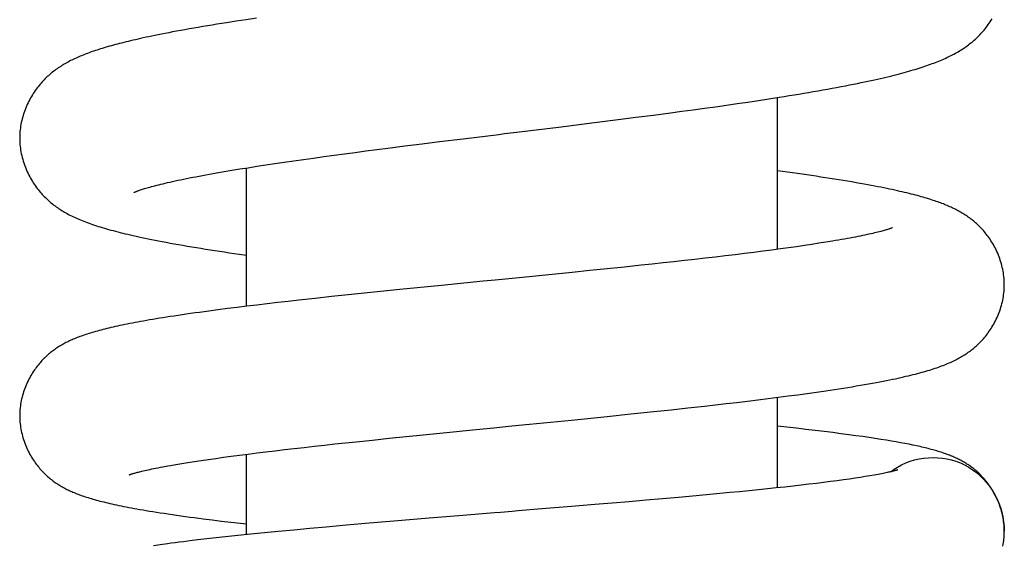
# Model space of a CAD drawing. Header units: millimetres. Extents: x 259 to 1803, y -542 to 1902.
# Tile 103 of 127: x 1332 to 1370, y 1418 to 1438. Entities that reach past the tile are written whole.
import ezdxf

# ---------------------------------------------------------------- set-up
doc = ezdxf.new("R2010")
doc.units = ezdxf.units.MM
doc.header["$LTSCALE"] = 30.734
doc.layers.get('0').update_dxf_attribs({"linetype": 'CONTINUOUS'})

msp = doc.modelspace()

# ---------------------------------------------------------------- linework, layer by layer
at = {"color": 7, "linetype": 'CONTINUOUS'}
for p, q in [((1340.134, 1438.348), (1339.756, 1438.289)), ((1340.519, 1438.406), (1340.134, 1438.348)), ((1340.909, 1438.465), (1340.519, 1438.406)), ((1359.877, 1435.234), (1360.285, 1435.295)), ((1360.285, 1435.295), (1360.686, 1435.356)), ((1360.686, 1435.356), (1361.081, 1435.417)), ((1361.024, 1429.555), (1361.024, 1435.408)), ((1357.334, 1434.878), (1357.768, 1434.936)), ((1357.768, 1434.936), (1358.198, 1434.995)), ((1358.198, 1434.995), (1358.624, 1435.054)), ((1358.624, 1435.054), (1359.046, 1435.114)), ((1359.046, 1435.114), (1359.464, 1435.174)), ((1359.464, 1435.174), (1359.877, 1435.234)), ((1353.957, 1434.442), (1354.877, 1434.558)), ((1354.877, 1434.558), (1355.559, 1434.645)), ((1355.559, 1434.645), (1356.232, 1434.732)), ((1356.232, 1434.732), (1356.896, 1434.819)), ((1356.896, 1434.819), (1357.334, 1434.878)), ((1352.566, 1434.27), (1353.957, 1434.442)), ((1347.978, 1433.706), (1348.887, 1433.818)), ((1345.136, 1433.345), (1345.558, 1433.4)), ((1345.558, 1433.4), (1345.985, 1433.455)), ((1345.985, 1433.455), (1346.638, 1433.538)), ((1346.638, 1433.538), (1347.303, 1433.622)), ((1347.303, 1433.622), (1347.978, 1433.706)), ((1342.352, 1432.967), (1342.73, 1433.02)), ((1342.73, 1433.02), (1343.115, 1433.074)), ((1343.115, 1433.074), (1343.507, 1433.128)), ((1343.507, 1433.128), (1343.905, 1433.182)), ((1343.905, 1433.182), (1344.309, 1433.236)), ((1344.309, 1433.236), (1344.719, 1433.291)), ((1344.719, 1433.291), (1345.136, 1433.345)), ((1339.961, 1432.6), (1340.271, 1432.651)), ((1340.271, 1432.651), (1340.592, 1432.702)), ((1340.524, 1427.357), (1340.524, 1432.691)), ((1340.592, 1432.702), (1340.925, 1432.754)), ((1340.925, 1432.754), (1341.268, 1432.807)), ((1341.268, 1432.807), (1341.62, 1432.86)), ((1341.62, 1432.86), (1341.982, 1432.913)), ((1341.982, 1432.913), (1342.352, 1432.967)), ((1339.096, 1432.451), (1339.374, 1432.5)), ((1339.374, 1432.5), (1339.662, 1432.55)), ((1339.662, 1432.55), (1339.961, 1432.6)), ((1361.412, 1432.529), (1361.024, 1432.582)), ((1361.789, 1432.476), (1361.412, 1432.529)), ((1361.132, 1429.569), (1360.802, 1429.525)), ((1361.451, 1429.613), (1361.132, 1429.569)), ((1361.759, 1429.656), (1361.451, 1429.613)), ((1362.057, 1429.699), (1361.759, 1429.656)), ((1362.344, 1429.742), (1362.057, 1429.699)), ((1362.62, 1429.785), (1362.344, 1429.742)), ((1362.885, 1429.827), (1362.62, 1429.785)), ((1363.139, 1429.868), (1362.885, 1429.827)), ((1340.243, 1429.368), (1340.524, 1429.328)), ((1358.232, 1429.211), (1357.836, 1429.165)), ((1358.623, 1429.256), (1358.232, 1429.211)), ((1359.006, 1429.301), (1358.623, 1429.256)), ((1359.383, 1429.346), (1359.006, 1429.301)), ((1359.751, 1429.391), (1359.383, 1429.346)), ((1360.111, 1429.436), (1359.751, 1429.391)), ((1360.461, 1429.481), (1360.111, 1429.436)), ((1360.802, 1429.525), (1360.461, 1429.481)), ((1354.45, 1428.802), (1353.779, 1428.734)), ((1355.112, 1428.871), (1354.45, 1428.802)), ((1355.762, 1428.939), (1355.112, 1428.871)), ((1356.189, 1428.985), (1355.762, 1428.939)), ((1356.609, 1429.03), (1356.189, 1428.985)), ((1357.024, 1429.075), (1356.609, 1429.03)), ((1357.433, 1429.12), (1357.024, 1429.075)), ((1357.836, 1429.165), (1357.433, 1429.12)), ((1352.19, 1428.573), (1351.045, 1428.46)), ((1353.101, 1428.665), (1352.19, 1428.573)), ((1353.779, 1428.734), (1353.101, 1428.665)), ((1348.052, 1428.163), (1346.451, 1428.003)), ((1349.667, 1428.323), (1348.052, 1428.163)), ((1343.172, 1427.66), (1342.544, 1427.591)), ((1343.809, 1427.729), (1343.172, 1427.66)), ((1344.455, 1427.798), (1343.809, 1427.729)), ((1345.332, 1427.889), (1344.455, 1427.798)), ((1346.451, 1428.003), (1345.332, 1427.889)), ((1340.163, 1427.313), (1339.791, 1427.266)), ((1340.542, 1427.359), (1340.163, 1427.313)), ((1340.929, 1427.406), (1340.542, 1427.359)), ((1341.324, 1427.453), (1340.929, 1427.406)), ((1341.725, 1427.499), (1341.324, 1427.453)), ((1342.132, 1427.545), (1341.725, 1427.499)), ((1342.544, 1427.591), (1342.132, 1427.545)), ((1339.069, 1427.172), (1338.717, 1427.124)), ((1339.427, 1427.219), (1339.069, 1427.172)), ((1339.791, 1427.266), (1339.427, 1427.219)), ((1361.049, 1423.85), (1361.431, 1423.899)), ((1361.431, 1423.899), (1361.805, 1423.949)), ((1361.805, 1423.949), (1362.171, 1423.999)), ((1357.562, 1423.44), (1358.203, 1423.511)), ((1358.203, 1423.511), (1358.625, 1423.558)), ((1358.625, 1423.558), (1359.042, 1423.606)), ((1359.042, 1423.606), (1359.455, 1423.654)), ((1359.455, 1423.654), (1359.863, 1423.703)), ((1359.863, 1423.703), (1360.265, 1423.752)), ((1360.265, 1423.752), (1360.661, 1423.801)), ((1360.661, 1423.801), (1361.049, 1423.85)), ((1361.024, 1420.359), (1361.024, 1423.847)), ((1353.068, 1422.972), (1354.449, 1423.111)), ((1354.449, 1423.111), (1355.357, 1423.205)), ((1355.357, 1423.205), (1356.252, 1423.299)), ((1356.252, 1423.299), (1356.911, 1423.369)), ((1356.911, 1423.369), (1357.562, 1423.44)), ((1351.453, 1422.811), (1353.068, 1422.972)), ((1361.386, 1422.693), (1361.024, 1422.732)), ((1346.685, 1422.336), (1347.351, 1422.403)), ((1347.351, 1422.403), (1348.252, 1422.493)), ((1348.252, 1422.493), (1349.39, 1422.607)), ((1361.754, 1422.652), (1361.386, 1422.693)), ((1362.115, 1422.611), (1361.754, 1422.652)), ((1362.469, 1422.57), (1362.115, 1422.611)), ((1362.817, 1422.528), (1362.469, 1422.57)), ((1363.152, 1422.487), (1362.817, 1422.528)), ((1363.47, 1422.446), (1363.152, 1422.487)), ((1363.769, 1422.407), (1363.47, 1422.446)), ((1364.05, 1422.369), (1363.769, 1422.407)), ((1364.314, 1422.332), (1364.05, 1422.369)), ((1342.75, 1421.917), (1343.139, 1421.96)), ((1343.139, 1421.96), (1343.534, 1422.004)), ((1343.534, 1422.004), (1343.936, 1422.048)), ((1343.936, 1422.048), (1344.343, 1422.092)), ((1344.343, 1422.092), (1344.756, 1422.136)), ((1344.756, 1422.136), (1345.387, 1422.202)), ((1345.387, 1422.202), (1346.03, 1422.269)), ((1346.03, 1422.269), (1346.685, 1422.336)), ((1364.562, 1422.296), (1364.314, 1422.332)), ((1364.795, 1422.262), (1364.562, 1422.296)), ((1365.014, 1422.227), (1364.795, 1422.262)), ((1365.221, 1422.194), (1365.014, 1422.227)), ((1365.416, 1422.162), (1365.221, 1422.194)), ((1365.6, 1422.13), (1365.416, 1422.162)), ((1365.774, 1422.098), (1365.6, 1422.13)), ((1365.939, 1422.068), (1365.774, 1422.098)), ((1366.096, 1422.037), (1365.939, 1422.068)), ((1339.942, 1421.575), (1340.258, 1421.617)), ((1340.258, 1421.617), (1340.586, 1421.659)), ((1340.524, 1418.553), (1340.524, 1421.651)), ((1340.586, 1421.659), (1340.923, 1421.701)), ((1340.923, 1421.701), (1341.271, 1421.744)), ((1341.271, 1421.744), (1341.629, 1421.787)), ((1341.629, 1421.787), (1341.995, 1421.83)), ((1341.995, 1421.83), (1342.369, 1421.873)), ((1342.369, 1421.873), (1342.75, 1421.917)), ((1337.589, 1421.221), (1337.803, 1421.258)), ((1337.803, 1421.258), (1338.029, 1421.296)), ((1338.029, 1421.296), (1338.269, 1421.334)), ((1338.269, 1421.334), (1338.52, 1421.374)), ((1338.52, 1421.374), (1338.783, 1421.413)), ((1338.783, 1421.413), (1339.057, 1421.453)), ((1339.057, 1421.453), (1339.342, 1421.494)), ((1339.342, 1421.494), (1339.636, 1421.534)), ((1339.636, 1421.534), (1339.942, 1421.575)), ((1364.588, 1420.821), (1364.41, 1420.791)), ((1364.752, 1420.849), (1364.588, 1420.821)), ((1364.902, 1420.877), (1364.752, 1420.849)), ((1361.934, 1420.459), (1361.625, 1420.424)), ((1362.233, 1420.494), (1361.934, 1420.459)), ((1362.521, 1420.529), (1362.233, 1420.494)), ((1362.799, 1420.563), (1362.521, 1420.529)), ((1363.065, 1420.597), (1362.799, 1420.563)), ((1363.321, 1420.631), (1363.065, 1420.597)), ((1363.564, 1420.664), (1363.321, 1420.631)), ((1363.796, 1420.697), (1363.564, 1420.664)), ((1364.014, 1420.729), (1363.796, 1420.697)), ((1364.219, 1420.76), (1364.014, 1420.729)), ((1364.41, 1420.791), (1364.219, 1420.76)), ((1358.014, 1420.063), (1357.611, 1420.026)), ((1358.41, 1420.099), (1358.014, 1420.063)), ((1358.8, 1420.136), (1358.41, 1420.099)), ((1359.183, 1420.172), (1358.8, 1420.136)), ((1359.559, 1420.209), (1359.183, 1420.172)), ((1359.927, 1420.245), (1359.559, 1420.209)), ((1360.286, 1420.281), (1359.927, 1420.245)), ((1360.636, 1420.318), (1360.286, 1420.281)), ((1360.975, 1420.353), (1360.636, 1420.318)), ((1361.305, 1420.389), (1360.975, 1420.353)), ((1361.625, 1420.424), (1361.305, 1420.389)), ((1353.97, 1419.712), (1353.067, 1419.637)), ((1354.639, 1419.768), (1353.97, 1419.712)), ((1355.299, 1419.824), (1354.639, 1419.768)), ((1355.946, 1419.879), (1355.299, 1419.824)), ((1356.581, 1419.934), (1355.946, 1419.879)), ((1357.204, 1419.989), (1356.581, 1419.934)), ((1357.611, 1420.026), (1357.204, 1419.989)), ((1353.067, 1419.637), (1351.928, 1419.544)), ((1339.203, 1419.121), (1339.559, 1419.077)), ((1339.559, 1419.077), (1339.925, 1419.034)), ((1339.925, 1419.034), (1340.3, 1418.99)), ((1340.3, 1418.99), (1340.524, 1418.965)), ((1345.105, 1418.98), (1344.24, 1418.904)), ((1346.213, 1419.074), (1345.105, 1418.98)), ((1347.574, 1419.188), (1346.213, 1419.074)), ((1348.721, 1419.282), (1347.574, 1419.188)), ((1340.572, 1418.558), (1340.195, 1418.519)), ((1340.956, 1418.597), (1340.572, 1418.558)), ((1341.347, 1418.636), (1340.956, 1418.597)), ((1341.745, 1418.674), (1341.347, 1418.636)), ((1342.352, 1418.732), (1341.745, 1418.674)), ((1342.972, 1418.79), (1342.352, 1418.732)), ((1343.602, 1418.847), (1342.972, 1418.79)), ((1344.24, 1418.904), (1343.602, 1418.847)), ((1337.195, 1418.161), (1336.936, 1418.124)), ((1338.429, 1418.321), (1338.095, 1418.279)), ((1338.77, 1418.361), (1338.429, 1418.321)), ((1339.116, 1418.401), (1338.77, 1418.361)), ((1339.468, 1418.44), (1339.116, 1418.401)), ((1339.827, 1418.48), (1339.468, 1418.44)), ((1340.195, 1418.519), (1339.827, 1418.48))]:
    msp.add_line(p, q, dxfattribs=at)
for points in [[(1361.081, 1435.417), (1361.276, 1435.448), (1361.469, 1435.479), (1361.659, 1435.51), (1361.848, 1435.541), (1362.034, 1435.572), (1362.219, 1435.603), (1362.402, 1435.634), (1362.585, 1435.666), (1362.767, 1435.698), (1362.947, 1435.73), (1363.127, 1435.763), (1363.304, 1435.796), (1363.477, 1435.828), (1363.644, 1435.86), (1363.804, 1435.892), (1363.957, 1435.922), (1364.103, 1435.951), (1364.244, 1435.98), (1364.38, 1436.009), (1364.511, 1436.037), (1364.639, 1436.064), (1364.762, 1436.091), (1364.881, 1436.118), (1364.997, 1436.145), (1365.11, 1436.171), (1365.219, 1436.197), (1365.325, 1436.222), (1365.429, 1436.248), (1365.529, 1436.273), (1365.628, 1436.298), (1365.723, 1436.323), (1365.817, 1436.347), (1365.908, 1436.372), (1365.997, 1436.396), (1366.083, 1436.421), (1366.168, 1436.445), (1366.251, 1436.469), (1366.332, 1436.493), (1366.411, 1436.518), (1366.489, 1436.542), (1366.565, 1436.566), (1366.639, 1436.59), (1366.712, 1436.615), (1366.784, 1436.639), (1366.854, 1436.663), (1366.922, 1436.688), (1366.99, 1436.713), (1367.056, 1436.737), (1367.121, 1436.762), (1367.185, 1436.787), (1367.248, 1436.813), (1367.31, 1436.838), (1367.372, 1436.864), (1367.432, 1436.89), (1367.491, 1436.917), (1367.55, 1436.944), (1367.608, 1436.971), (1367.665, 1436.998), (1367.721, 1437.026), (1367.777, 1437.055), (1367.831, 1437.084), (1367.885, 1437.113), (1367.939, 1437.143), (1367.991, 1437.173), (1368.043, 1437.204), (1368.094, 1437.235), (1368.145, 1437.267), (1368.195, 1437.3), (1368.245, 1437.333), (1368.294, 1437.367), (1368.342, 1437.402), (1368.39, 1437.437), (1368.437, 1437.473), (1368.483, 1437.509), (1368.528, 1437.546), (1368.573, 1437.583), (1368.617, 1437.622), (1368.66, 1437.66), (1368.703, 1437.7), (1368.746, 1437.741), (1368.788, 1437.783), (1368.83, 1437.826), (1368.871, 1437.87), (1368.912, 1437.915), (1368.953, 1437.962), (1368.994, 1438.01), (1369.035, 1438.06), (1369.075, 1438.111), (1369.114, 1438.163), (1369.153, 1438.217), (1369.192, 1438.272), (1369.23, 1438.329), (1369.267, 1438.387), (1369.303, 1438.446)], [(1339.756, 1438.289), (1339.569, 1438.259), (1339.384, 1438.23), (1339.201, 1438.2), (1339.02, 1438.17), (1338.842, 1438.14), (1338.665, 1438.11), (1338.492, 1438.08), (1338.321, 1438.05), (1338.153, 1438.02), (1337.989, 1437.991), (1337.83, 1437.962), (1337.676, 1437.933), (1337.528, 1437.905), (1337.386, 1437.877), (1337.25, 1437.851), (1337.121, 1437.825), (1336.996, 1437.8), (1336.877, 1437.775), (1336.762, 1437.751), (1336.651, 1437.728), (1336.544, 1437.704), (1336.44, 1437.682), (1336.34, 1437.659), (1336.242, 1437.637), (1336.148, 1437.615), (1336.055, 1437.594), (1335.965, 1437.572), (1335.877, 1437.551), (1335.791, 1437.529), (1335.707, 1437.508), (1335.625, 1437.487), (1335.545, 1437.467), (1335.467, 1437.446), (1335.39, 1437.425), (1335.315, 1437.404), (1335.241, 1437.384), (1335.169, 1437.363), (1335.098, 1437.342), (1335.028, 1437.322), (1334.96, 1437.301), (1334.893, 1437.28), (1334.827, 1437.259), (1334.762, 1437.238), (1334.698, 1437.217), (1334.635, 1437.196), (1334.573, 1437.175), (1334.512, 1437.153), (1334.452, 1437.131), (1334.393, 1437.11), (1334.335, 1437.088), (1334.277, 1437.066), (1334.22, 1437.043), (1334.165, 1437.02), (1334.109, 1436.998), (1334.055, 1436.974), (1334.001, 1436.951), (1333.948, 1436.927), (1333.895, 1436.903), (1333.843, 1436.878), (1333.792, 1436.853), (1333.741, 1436.828), (1333.691, 1436.802), (1333.641, 1436.776), (1333.592, 1436.749), (1333.544, 1436.722), (1333.496, 1436.695), (1333.449, 1436.667), (1333.402, 1436.638), (1333.356, 1436.609), (1333.31, 1436.579), (1333.264, 1436.549), (1333.219, 1436.518), (1333.175, 1436.486), (1333.131, 1436.454), (1333.088, 1436.421), (1333.046, 1436.388), (1333.004, 1436.354), (1332.962, 1436.32), (1332.921, 1436.284), (1332.88, 1436.248), (1332.84, 1436.211), (1332.799, 1436.173), (1332.759, 1436.134), (1332.719, 1436.093), (1332.679, 1436.052), (1332.639, 1436.009), (1332.6, 1435.965), (1332.561, 1435.919), (1332.522, 1435.873), (1332.483, 1435.825), (1332.445, 1435.775), (1332.407, 1435.725), (1332.37, 1435.673), (1332.333, 1435.619), (1332.297, 1435.564), (1332.262, 1435.508), (1332.227, 1435.45), (1332.192, 1435.391), (1332.159, 1435.33), (1332.126, 1435.267), (1332.095, 1435.204), (1332.064, 1435.139), (1332.035, 1435.073), (1332.007, 1435.006), (1331.98, 1434.938), (1331.955, 1434.869), (1331.931, 1434.8), (1331.909, 1434.73), (1331.889, 1434.66), (1331.87, 1434.59), (1331.852, 1434.519), (1331.837, 1434.448), (1331.823, 1434.378), (1331.811, 1434.307), (1331.801, 1434.237), (1331.792, 1434.167), (1331.785, 1434.098), (1331.78, 1434.029), (1331.776, 1433.961), (1331.774, 1433.893), (1331.774, 1433.843)], [(1348.887, 1433.818), (1350.26, 1433.987), (1350.49, 1434.015), (1350.719, 1434.043), (1350.949, 1434.071), (1352.566, 1434.27)], [(1331.774, 1433.843), (1331.774, 1433.794), (1331.776, 1433.727), (1331.78, 1433.658), (1331.785, 1433.589), (1331.792, 1433.52), (1331.801, 1433.45), (1331.811, 1433.379), (1331.823, 1433.309), (1331.837, 1433.238), (1331.852, 1433.167), (1331.87, 1433.096), (1331.889, 1433.025), (1331.909, 1432.955), (1331.931, 1432.885), (1331.955, 1432.816), (1331.981, 1432.747), (1332.007, 1432.678), (1332.036, 1432.611), (1332.065, 1432.545), (1332.096, 1432.48), (1332.128, 1432.416), (1332.161, 1432.353), (1332.194, 1432.292), (1332.229, 1432.232), (1332.264, 1432.174), (1332.3, 1432.117), (1332.337, 1432.062), (1332.374, 1432.009), (1332.411, 1431.956), (1332.449, 1431.905), (1332.488, 1431.856), (1332.526, 1431.808), (1332.565, 1431.761), (1332.605, 1431.716), (1332.644, 1431.672), (1332.684, 1431.63), (1332.724, 1431.588), (1332.764, 1431.548), (1332.804, 1431.509), (1332.844, 1431.471), (1332.884, 1431.435), (1332.925, 1431.399), (1332.966, 1431.363), (1333.008, 1431.329), (1333.05, 1431.295), (1333.093, 1431.261), (1333.137, 1431.229), (1333.182, 1431.196), (1333.227, 1431.164), (1333.272, 1431.133), (1333.319, 1431.102), (1333.365, 1431.072), (1333.413, 1431.043), (1333.46, 1431.014), (1333.509, 1430.985), (1333.559, 1430.957), (1333.609, 1430.929), (1333.661, 1430.902), (1333.714, 1430.874), (1333.769, 1430.847), (1333.825, 1430.819), (1333.883, 1430.792), (1333.941, 1430.765), (1334.001, 1430.739), (1334.062, 1430.713), (1334.123, 1430.687), (1334.186, 1430.661), (1334.25, 1430.636), (1334.315, 1430.611), (1334.382, 1430.586), (1334.449, 1430.561), (1334.518, 1430.537), (1334.589, 1430.512), (1334.66, 1430.488), (1334.734, 1430.464), (1334.808, 1430.44), (1334.885, 1430.416), (1334.963, 1430.393), (1335.042, 1430.369), (1335.124, 1430.345), (1335.207, 1430.322), (1335.292, 1430.298), (1335.379, 1430.275), (1335.468, 1430.251), (1335.56, 1430.228), (1335.653, 1430.204), (1335.749, 1430.18), (1335.847, 1430.156), (1335.948, 1430.133), (1336.051, 1430.109), (1336.157, 1430.084), (1336.266, 1430.06), (1336.378, 1430.035), (1336.494, 1430.011), (1336.614, 1429.985), (1336.738, 1429.96), (1336.866, 1429.934), (1336.998, 1429.907), (1337.136, 1429.881), (1337.279, 1429.853), (1337.428, 1429.825), (1337.581, 1429.797), (1337.739, 1429.768), (1337.903, 1429.739), (1338.071, 1429.71), (1338.242, 1429.681), (1338.417, 1429.651), (1338.593, 1429.622), (1338.77, 1429.593), (1338.948, 1429.564), (1339.128, 1429.536), (1339.309, 1429.508), (1339.492, 1429.48), (1339.677, 1429.452), (1339.863, 1429.424), (1340.243, 1429.368)], [(1336.198, 1431.752), (1336.197, 1431.752), (1336.197, 1431.751), (1336.198, 1431.752), (1336.2, 1431.753), (1336.204, 1431.755), (1336.209, 1431.757), (1336.216, 1431.761), (1336.225, 1431.765), (1336.236, 1431.769), (1336.249, 1431.775), (1336.264, 1431.781), (1336.282, 1431.788), (1336.301, 1431.795), (1336.323, 1431.803), (1336.348, 1431.812), (1336.375, 1431.822), (1336.404, 1431.833), (1336.437, 1431.844), (1336.472, 1431.855), (1336.51, 1431.868), (1336.551, 1431.881), (1336.595, 1431.894), (1336.642, 1431.909), (1336.693, 1431.924), (1336.747, 1431.939), (1336.804, 1431.955), (1336.864, 1431.972), (1336.928, 1431.989), (1336.996, 1432.007), (1337.068, 1432.026), (1337.143, 1432.045), (1337.223, 1432.064), (1337.306, 1432.084), (1337.393, 1432.105), (1337.484, 1432.126), (1337.579, 1432.148), (1337.676, 1432.169), (1337.777, 1432.191), (1337.882, 1432.214), (1337.989, 1432.236), (1338.1, 1432.259), (1338.214, 1432.283), (1338.331, 1432.306), (1338.451, 1432.33), (1338.574, 1432.353), (1338.7, 1432.377), (1338.83, 1432.402), (1338.962, 1432.426), (1339.096, 1432.451)], [(1369.774, 1428.19), (1369.774, 1428.239), (1369.772, 1428.306), (1369.768, 1428.373), (1369.763, 1428.441), (1369.756, 1428.509), (1369.748, 1428.578), (1369.738, 1428.647), (1369.726, 1428.716), (1369.712, 1428.786), (1369.697, 1428.855), (1369.68, 1428.925), (1369.662, 1428.994), (1369.642, 1429.063), (1369.62, 1429.132), (1369.597, 1429.2), (1369.572, 1429.268), (1369.546, 1429.334), (1369.518, 1429.4), (1369.49, 1429.465), (1369.46, 1429.529), (1369.429, 1429.592), (1369.397, 1429.653), (1369.364, 1429.713), (1369.33, 1429.772), (1369.295, 1429.829), (1369.26, 1429.885), (1369.225, 1429.939), (1369.189, 1429.991), (1369.153, 1430.042), (1369.116, 1430.091), (1369.079, 1430.139), (1369.041, 1430.186), (1369.004, 1430.231), (1368.966, 1430.275), (1368.928, 1430.318), (1368.89, 1430.359), (1368.851, 1430.399), (1368.813, 1430.438), (1368.775, 1430.475), (1368.736, 1430.512), (1368.698, 1430.547), (1368.66, 1430.581), (1368.621, 1430.614), (1368.582, 1430.647), (1368.543, 1430.679), (1368.503, 1430.71), (1368.463, 1430.741), (1368.422, 1430.771), (1368.381, 1430.8), (1368.339, 1430.829), (1368.297, 1430.858), (1368.254, 1430.886), (1368.212, 1430.913), (1368.169, 1430.939), (1368.125, 1430.965), (1368.082, 1430.991), (1368.038, 1431.015), (1367.993, 1431.04), (1367.948, 1431.064), (1367.903, 1431.087), (1367.857, 1431.11), (1367.811, 1431.133), (1367.764, 1431.155), (1367.717, 1431.177), (1367.669, 1431.198), (1367.621, 1431.219), (1367.572, 1431.24), (1367.522, 1431.261), (1367.472, 1431.282), (1367.421, 1431.302), (1367.368, 1431.322), (1367.315, 1431.342), (1367.261, 1431.362), (1367.205, 1431.382), (1367.148, 1431.402), (1367.09, 1431.422), (1367.03, 1431.442), (1366.969, 1431.462), (1366.906, 1431.482), (1366.842, 1431.502), (1366.776, 1431.522), (1366.709, 1431.542), (1366.639, 1431.562), (1366.568, 1431.582), (1366.495, 1431.602), (1366.421, 1431.623), (1366.344, 1431.643), (1366.265, 1431.664), (1366.184, 1431.684), (1366.101, 1431.705), (1366.015, 1431.726), (1365.928, 1431.747), (1365.838, 1431.768), (1365.745, 1431.789), (1365.65, 1431.81), (1365.552, 1431.832), (1365.451, 1431.854), (1365.347, 1431.876), (1365.239, 1431.898), (1365.128, 1431.921), (1365.014, 1431.944), (1364.895, 1431.967), (1364.772, 1431.991), (1364.642, 1432.016), (1364.505, 1432.041), (1364.361, 1432.067), (1364.209, 1432.094), (1364.052, 1432.122), (1363.889, 1432.15), (1363.724, 1432.178), (1363.557, 1432.206), (1363.389, 1432.233), (1363.218, 1432.261), (1363.046, 1432.288), (1362.872, 1432.315), (1362.696, 1432.342), (1362.518, 1432.369), (1362.339, 1432.396), (1362.157, 1432.423), (1361.789, 1432.476)], [(1365.463, 1430.387), (1365.462, 1430.386), (1365.461, 1430.386), (1365.457, 1430.384), (1365.452, 1430.382), (1365.446, 1430.379), (1365.437, 1430.376), (1365.427, 1430.372), (1365.415, 1430.368), (1365.401, 1430.363), (1365.385, 1430.357), (1365.367, 1430.351), (1365.347, 1430.344), (1365.324, 1430.336), (1365.299, 1430.328), (1365.272, 1430.32), (1365.242, 1430.31), (1365.209, 1430.301), (1365.174, 1430.29), (1365.136, 1430.28), (1365.095, 1430.268), (1365.051, 1430.256), (1365.003, 1430.243), (1364.951, 1430.23), (1364.894, 1430.216), (1364.834, 1430.201), (1364.769, 1430.185), (1364.701, 1430.169), (1364.629, 1430.153), (1364.553, 1430.136), (1364.475, 1430.119), (1364.392, 1430.101), (1364.307, 1430.083), (1364.218, 1430.065), (1364.125, 1430.046), (1364.029, 1430.028), (1363.929, 1430.008), (1363.826, 1429.989), (1363.719, 1429.969), (1363.61, 1429.95), (1363.497, 1429.929), (1363.38, 1429.909), (1363.261, 1429.889), (1363.139, 1429.868)], [(1351.045, 1428.46), (1350.127, 1428.369), (1349.667, 1428.323)], [(1362.171, 1423.999), (1362.351, 1424.024), (1362.53, 1424.049), (1362.706, 1424.075), (1362.881, 1424.1), (1363.054, 1424.126), (1363.225, 1424.152), (1363.394, 1424.178), (1363.562, 1424.204), (1363.73, 1424.23), (1363.896, 1424.257), (1364.061, 1424.285), (1364.223, 1424.312), (1364.382, 1424.339), (1364.537, 1424.367), (1364.687, 1424.393), (1364.831, 1424.42), (1364.97, 1424.446), (1365.102, 1424.471), (1365.227, 1424.496), (1365.346, 1424.52), (1365.46, 1424.543), (1365.57, 1424.566), (1365.677, 1424.589), (1365.78, 1424.612), (1365.88, 1424.634), (1365.977, 1424.657), (1366.072, 1424.679), (1366.165, 1424.701), (1366.254, 1424.724), (1366.342, 1424.746), (1366.427, 1424.768), (1366.51, 1424.79), (1366.591, 1424.812), (1366.669, 1424.834), (1366.746, 1424.856), (1366.821, 1424.878), (1366.894, 1424.901), (1366.965, 1424.923), (1367.034, 1424.945), (1367.102, 1424.967), (1367.167, 1424.99), (1367.232, 1425.012), (1367.294, 1425.035), (1367.355, 1425.057), (1367.415, 1425.08), (1367.473, 1425.103), (1367.53, 1425.125), (1367.585, 1425.149), (1367.64, 1425.172), (1367.693, 1425.195), (1367.746, 1425.219), (1367.797, 1425.243), (1367.847, 1425.268), (1367.897, 1425.292), (1367.945, 1425.317), (1367.992, 1425.341), (1368.038, 1425.366), (1368.083, 1425.392), (1368.128, 1425.418), (1368.171, 1425.444), (1368.215, 1425.47), (1368.258, 1425.497), (1368.3, 1425.525), (1368.342, 1425.554), (1368.384, 1425.583), (1368.425, 1425.612), (1368.466, 1425.642), (1368.506, 1425.673), (1368.546, 1425.704), (1368.585, 1425.736), (1368.623, 1425.768), (1368.662, 1425.802), (1368.7, 1425.836), (1368.739, 1425.871), (1368.777, 1425.907), (1368.815, 1425.945), (1368.854, 1425.984), (1368.892, 1426.024), (1368.931, 1426.066), (1368.969, 1426.109), (1369.007, 1426.153), (1369.045, 1426.199), (1369.083, 1426.246), (1369.12, 1426.294), (1369.157, 1426.344), (1369.193, 1426.395), (1369.229, 1426.447), (1369.264, 1426.501), (1369.299, 1426.557), (1369.333, 1426.614), (1369.367, 1426.672), (1369.399, 1426.732), (1369.431, 1426.793), (1369.462, 1426.856), (1369.492, 1426.92), (1369.521, 1426.985), (1369.548, 1427.051), (1369.574, 1427.118), (1369.598, 1427.185), (1369.622, 1427.253), (1369.643, 1427.322), (1369.663, 1427.39), (1369.681, 1427.46), (1369.698, 1427.529), (1369.713, 1427.598), (1369.726, 1427.667), (1369.738, 1427.736), (1369.748, 1427.805), (1369.756, 1427.874), (1369.763, 1427.942), (1369.768, 1428.009), (1369.772, 1428.076), (1369.774, 1428.142), (1369.774, 1428.19)], [(1338.717, 1427.124), (1338.543, 1427.1), (1338.372, 1427.076), (1338.205, 1427.052), (1338.043, 1427.028), (1337.885, 1427.005), (1337.733, 1426.982), (1337.585, 1426.959), (1337.442, 1426.937), (1337.304, 1426.915), (1337.17, 1426.894), (1337.039, 1426.872), (1336.913, 1426.851), (1336.79, 1426.83), (1336.671, 1426.81), (1336.555, 1426.789), (1336.442, 1426.769), (1336.332, 1426.749), (1336.225, 1426.729), (1336.122, 1426.709), (1336.02, 1426.69), (1335.922, 1426.67), (1335.826, 1426.651), (1335.732, 1426.632), (1335.641, 1426.612), (1335.552, 1426.593), (1335.465, 1426.574), (1335.38, 1426.555), (1335.297, 1426.536), (1335.217, 1426.517), (1335.138, 1426.498), (1335.061, 1426.479), (1334.986, 1426.46), (1334.913, 1426.441), (1334.841, 1426.422), (1334.771, 1426.403), (1334.703, 1426.384), (1334.636, 1426.365), (1334.571, 1426.346), (1334.508, 1426.327), (1334.445, 1426.308), (1334.384, 1426.288), (1334.325, 1426.269), (1334.267, 1426.249), (1334.21, 1426.23), (1334.154, 1426.21), (1334.1, 1426.19), (1334.046, 1426.17), (1333.994, 1426.149), (1333.942, 1426.129), (1333.892, 1426.108), (1333.842, 1426.087), (1333.793, 1426.066), (1333.745, 1426.045), (1333.698, 1426.023), (1333.652, 1426.001), (1333.606, 1425.978), (1333.561, 1425.956), (1333.518, 1425.933), (1333.475, 1425.91), (1333.433, 1425.887), (1333.391, 1425.863), (1333.35, 1425.839), (1333.31, 1425.815), (1333.27, 1425.79), (1333.23, 1425.764), (1333.19, 1425.738), (1333.151, 1425.711), (1333.113, 1425.684), (1333.074, 1425.656), (1333.037, 1425.628), (1332.999, 1425.599), (1332.962, 1425.57), (1332.926, 1425.54), (1332.889, 1425.509), (1332.853, 1425.477), (1332.817, 1425.444), (1332.78, 1425.411), (1332.743, 1425.375), (1332.706, 1425.339), (1332.669, 1425.301), (1332.632, 1425.262), (1332.595, 1425.221), (1332.559, 1425.18), (1332.522, 1425.137), (1332.486, 1425.093), (1332.45, 1425.048), (1332.414, 1425.001), (1332.378, 1424.952), (1332.343, 1424.902), (1332.308, 1424.851), (1332.273, 1424.797), (1332.239, 1424.743), (1332.205, 1424.686), (1332.172, 1424.629), (1332.14, 1424.569), (1332.109, 1424.509), (1332.079, 1424.447), (1332.049, 1424.384), (1332.022, 1424.321), (1331.995, 1424.256), (1331.969, 1424.19), (1331.945, 1424.124), (1331.923, 1424.057), (1331.902, 1423.99), (1331.883, 1423.923), (1331.865, 1423.855), (1331.848, 1423.787), (1331.834, 1423.719), (1331.821, 1423.651), (1331.809, 1423.583), (1331.799, 1423.515), (1331.791, 1423.448), (1331.785, 1423.381), (1331.78, 1423.315), (1331.776, 1423.249), (1331.774, 1423.184), (1331.774, 1423.136)], [(1331.774, 1423.136), (1331.774, 1423.09), (1331.776, 1423.025), (1331.78, 1422.959), (1331.784, 1422.893), (1331.791, 1422.827), (1331.799, 1422.76), (1331.809, 1422.692), (1331.82, 1422.625), (1331.833, 1422.557), (1331.848, 1422.489), (1331.864, 1422.422), (1331.882, 1422.354), (1331.901, 1422.286), (1331.922, 1422.219), (1331.944, 1422.152), (1331.968, 1422.086), (1331.993, 1422.021), (1332.02, 1421.956), (1332.048, 1421.892), (1332.077, 1421.829), (1332.107, 1421.768), (1332.138, 1421.707), (1332.17, 1421.648), (1332.203, 1421.59), (1332.236, 1421.534), (1332.27, 1421.479), (1332.305, 1421.426), (1332.34, 1421.375), (1332.375, 1421.324), (1332.411, 1421.276), (1332.447, 1421.229), (1332.483, 1421.183), (1332.52, 1421.138), (1332.557, 1421.096), (1332.593, 1421.054), (1332.63, 1421.014), (1332.667, 1420.975), (1332.704, 1420.937), (1332.741, 1420.901), (1332.777, 1420.865), (1332.814, 1420.831), (1332.851, 1420.798), (1332.887, 1420.766), (1332.924, 1420.736), (1332.961, 1420.705), (1332.997, 1420.676), (1333.035, 1420.647), (1333.072, 1420.619), (1333.11, 1420.591), (1333.149, 1420.564), (1333.188, 1420.538), (1333.227, 1420.512), (1333.266, 1420.486), (1333.306, 1420.461), (1333.346, 1420.437), (1333.387, 1420.414), (1333.428, 1420.39), (1333.469, 1420.367), (1333.512, 1420.344), (1333.555, 1420.322), (1333.599, 1420.3), (1333.643, 1420.278), (1333.689, 1420.256), (1333.735, 1420.235), (1333.782, 1420.214), (1333.83, 1420.193), (1333.879, 1420.173), (1333.928, 1420.152), (1333.978, 1420.132), (1334.029, 1420.113), (1334.081, 1420.093), (1334.135, 1420.074), (1334.189, 1420.055), (1334.244, 1420.035), (1334.3, 1420.017), (1334.358, 1419.998), (1334.417, 1419.979), (1334.477, 1419.96), (1334.539, 1419.942), (1334.602, 1419.923), (1334.667, 1419.905), (1334.734, 1419.886), (1334.802, 1419.868), (1334.872, 1419.85), (1334.943, 1419.831), (1335.017, 1419.813), (1335.093, 1419.794), (1335.171, 1419.776), (1335.251, 1419.757), (1335.333, 1419.739), (1335.418, 1419.72), (1335.505, 1419.701), (1335.594, 1419.682), (1335.686, 1419.663), (1335.781, 1419.644), (1335.879, 1419.625), (1335.98, 1419.605), (1336.084, 1419.586), (1336.191, 1419.566), (1336.301, 1419.546), (1336.415, 1419.526), (1336.533, 1419.506), (1336.655, 1419.485), (1336.783, 1419.464), (1336.915, 1419.442), (1337.053, 1419.42), (1337.198, 1419.398), (1337.348, 1419.375), (1337.504, 1419.351), (1337.665, 1419.328), (1337.829, 1419.304), (1337.997, 1419.28), (1338.167, 1419.257), (1338.339, 1419.233), (1338.51, 1419.21), (1338.682, 1419.188), (1338.854, 1419.165), (1339.203, 1419.121)], [(1349.39, 1422.607), (1350.077, 1422.675), (1350.306, 1422.697), (1350.535, 1422.72), (1350.764, 1422.743), (1351.453, 1422.811)], [(1369.774, 1418.682), (1369.774, 1418.729), (1369.772, 1418.793), (1369.768, 1418.857), (1369.764, 1418.922), (1369.757, 1418.988), (1369.749, 1419.054), (1369.74, 1419.12), (1369.729, 1419.187), (1369.716, 1419.253), (1369.702, 1419.32), (1369.686, 1419.387), (1369.669, 1419.453), (1369.65, 1419.52), (1369.629, 1419.586), (1369.607, 1419.651), (1369.584, 1419.717), (1369.559, 1419.781), (1369.533, 1419.845), (1369.506, 1419.908), (1369.477, 1419.97), (1369.448, 1420.031), (1369.417, 1420.091), (1369.385, 1420.149), (1369.353, 1420.206), (1369.32, 1420.262), (1369.286, 1420.316), (1369.252, 1420.369), (1369.218, 1420.42), (1369.183, 1420.47), (1369.148, 1420.518), (1369.112, 1420.564), (1369.077, 1420.609), (1369.041, 1420.652), (1369.006, 1420.694), (1368.97, 1420.735), (1368.934, 1420.774), (1368.899, 1420.812), (1368.863, 1420.848), (1368.827, 1420.884), (1368.792, 1420.918), (1368.756, 1420.951), (1368.721, 1420.983), (1368.686, 1421.014), (1368.651, 1421.043), (1368.616, 1421.072), (1368.581, 1421.1), (1368.546, 1421.127), (1368.512, 1421.153), (1368.476, 1421.179), (1368.441, 1421.204), (1368.405, 1421.229), (1368.369, 1421.253), (1368.333, 1421.276), (1368.297, 1421.299), (1368.261, 1421.321), (1368.224, 1421.343), (1368.187, 1421.365), (1368.15, 1421.386), (1368.111, 1421.407), (1368.073, 1421.427), (1368.034, 1421.447), (1367.994, 1421.467), (1367.953, 1421.486), (1367.913, 1421.506), (1367.871, 1421.525), (1367.829, 1421.543), (1367.786, 1421.562), (1367.743, 1421.58), (1367.7, 1421.597), (1367.656, 1421.615), (1367.611, 1421.632), (1367.565, 1421.649), (1367.519, 1421.666), (1367.472, 1421.682), (1367.425, 1421.699), (1367.376, 1421.715), (1367.327, 1421.731), (1367.277, 1421.747), (1367.226, 1421.763), (1367.173, 1421.778), (1367.12, 1421.794), (1367.066, 1421.809), (1367.011, 1421.825), (1366.955, 1421.84), (1366.897, 1421.855), (1366.838, 1421.871), (1366.778, 1421.886), (1366.717, 1421.901), (1366.654, 1421.916), (1366.59, 1421.931), (1366.524, 1421.946), (1366.457, 1421.961), (1366.388, 1421.976), (1366.318, 1421.991), (1366.246, 1422.007), (1366.096, 1422.037)], [(1337.294, 1421.168), (1337.487, 1421.203), (1337.589, 1421.221)], [(1335.999, 1420.859), (1335.998, 1420.859), (1335.998, 1420.858), (1335.998, 1420.859), (1336.001, 1420.86), (1336.004, 1420.861), (1336.01, 1420.863), (1336.017, 1420.866), (1336.025, 1420.869), (1336.035, 1420.872), (1336.047, 1420.877), (1336.061, 1420.881), (1336.077, 1420.886), (1336.094, 1420.892), (1336.114, 1420.898), (1336.136, 1420.905), (1336.16, 1420.912), (1336.186, 1420.92), (1336.215, 1420.928), (1336.246, 1420.937), (1336.28, 1420.946), (1336.316, 1420.956), (1336.355, 1420.966), (1336.398, 1420.977), (1336.443, 1420.988), (1336.493, 1421), (1336.545, 1421.012), (1336.602, 1421.026), (1336.663, 1421.039), (1336.728, 1421.054), (1336.797, 1421.069), (1336.87, 1421.084), (1336.948, 1421.1), (1337.029, 1421.116), (1337.114, 1421.133), (1337.202, 1421.15), (1337.294, 1421.168)], [(1365.671, 1421.055), (1365.67, 1421.055), (1365.669, 1421.054), (1365.665, 1421.053), (1365.661, 1421.052), (1365.655, 1421.05), (1365.647, 1421.047), (1365.637, 1421.044), (1365.626, 1421.041), (1365.613, 1421.037), (1365.599, 1421.032), (1365.582, 1421.028), (1365.564, 1421.022), (1365.543, 1421.017), (1365.52, 1421.011), (1365.495, 1421.004), (1365.468, 1420.997), (1365.438, 1420.99), (1365.406, 1420.982), (1365.371, 1420.974), (1365.333, 1420.965), (1365.291, 1420.956), (1365.247, 1420.946), (1365.199, 1420.936), (1365.148, 1420.925), (1365.093, 1420.914), (1365.034, 1420.902), (1364.97, 1420.889), (1364.902, 1420.877)], [(1350.328, 1419.413), (1350.1, 1419.395), (1348.721, 1419.282)], [(1351.928, 1419.544), (1351.014, 1419.469), (1350.786, 1419.451), (1350.328, 1419.413)], [(1369.716, 1418.113), (1369.729, 1418.18), (1369.74, 1418.246), (1369.75, 1418.312), (1369.757, 1418.378), (1369.764, 1418.444), (1369.769, 1418.509), (1369.772, 1418.573), (1369.774, 1418.637), (1369.774, 1418.682)], [(1338.095, 1418.279), (1337.932, 1418.259), (1337.774, 1418.239), (1337.621, 1418.219), (1337.474, 1418.199), (1337.195, 1418.161)]]:
    msp.add_lwpolyline(points, dxfattribs=at)
at = {"color": 9, "linetype": 'CONTINUOUS'}
msp.add_open_spline([(1365.392, 1420.979), (1365.474, 1421.043), (1366.355, 1421.65), (1368.674, 1421.65), (1369.774, 1419.672), (1369.774, 1418.682)], degree=3, knots=[0, 0, 0, 0, 0.051222, 0.525613, 1, 1, 1, 1], dxfattribs=at)

doc.saveas('drawing.dxf')
